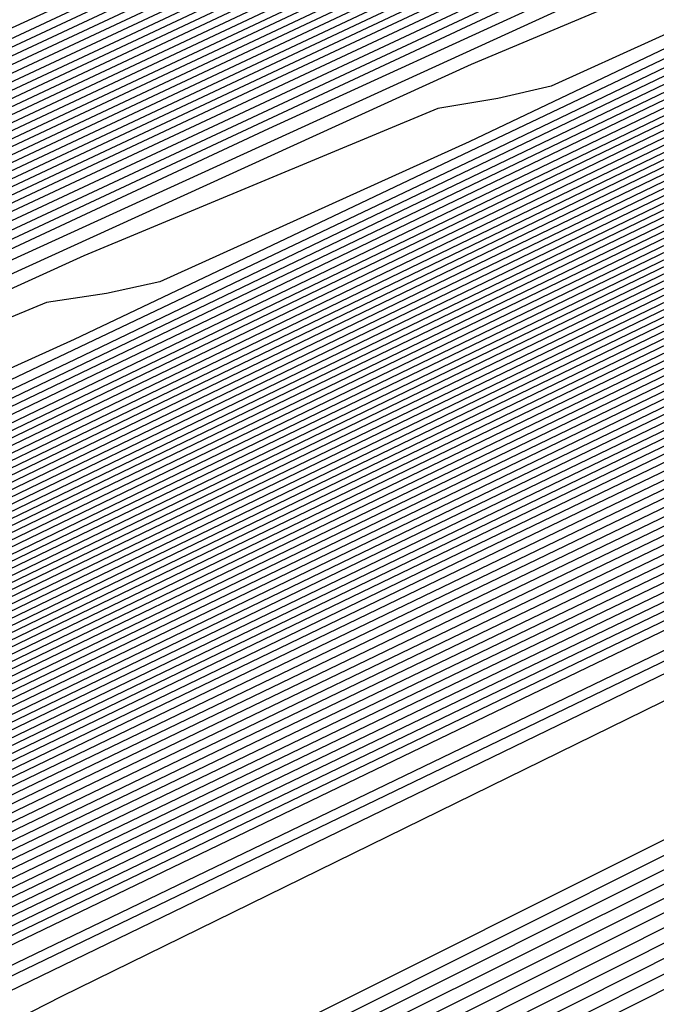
# Model space of a CAD drawing. Extents: x 3249832 to 3255657, y 13789405 to 13793316.
# Tile 126 of 256: x 3255341.51 to 3255343, y 13790166.58 to 13790168.89. Entities that reach past the tile are written whole.
import ezdxf

# ---------------------------------------------------------------- set-up
doc = ezdxf.new("R2010")
doc.units = 0
doc.header["$LTSCALE"] = 100
doc.header["$MEASUREMENT"] = 0
for name, color, linetype in [('GRATIO_CON', 10, 'CONTINUOUS'), ('GRATIO_ICON', 7, 'CONTINUOUS'), ('TARGETS_EAST', 7, 'CONTINUOUS')]:
    doc.layers.add(name, color=color, linetype=linetype)

# ---------------------------------------------------------------- blocks, each defined once
blk = doc.blocks.new('Gratio_032316_contours')
at = {"layer": 'GRATIO_CON', "color": 5, "linetype": 'Continuous', "flags": 128}
for points in [[(3255363.3626, 13790177.2744), (3255362.8508, 13790177.0238), (3255359.2644, 13790175.2916), (3255349.5288, 13790170.5964), (3255332.0737, 13790162.1815), (3255311.3462, 13790152.1899), (3255293.2974, 13790143.4894)], [(3255363.3534, 13790177.2943), (3255362.865, 13790177.0543), (3255359.4421, 13790175.4004), (3255350.1499, 13790170.9185), (3255333.493, 13790162.8881), (3255313.7321, 13790153.3624), (3255296.5669, 13790145.0881)], [(3255363.3442, 13790177.3141), (3255362.8793, 13790177.0848), (3255359.6198, 13790175.5091), (3255350.771, 13790171.2405), (3255334.8977, 13790163.5876), (3255316.0013, 13790154.4785), (3255299.4426, 13790146.4963)], [(3255363.3351, 13790177.334), (3255362.8936, 13790177.1153), (3255359.7975, 13790175.6178), (3255351.3922, 13790171.5625), (3255336.3024, 13790164.2871), (3255318.2705, 13790155.5945), (3255302.3184, 13790147.9045)], [(3255363.3168, 13790177.3737), (3255362.9221, 13790177.1764), (3255360.1529, 13790175.8353), (3255352.6344, 13790172.2066), (3255339.1118, 13790165.686), (3255322.809, 13790157.8266), (3255308.0699, 13790150.7209), (3255298.2, 13790145.9612)], [(3255363.3076, 13790177.3935), (3255362.9364, 13790177.2069), (3255360.3306, 13790175.944), (3255353.2555, 13790172.5287), (3255340.5164, 13790166.3855), (3255325.0782, 13790158.9427), (3255310.9456, 13790152.1291), (3255301.1769, 13790147.4178)], [(3255363.2985, 13790177.4128), (3255362.9507, 13790177.237), (3255360.5083, 13790176.0525), (3255353.8766, 13790172.8506), (3255341.9211, 13790167.085), (3255327.3475, 13790160.0587), (3255313.8214, 13790153.5373), (3255304.1539, 13790148.8744)], [(3255363.2899, 13790177.4293), (3255362.9654, 13790177.2653), (3255360.6862, 13790176.16), (3255354.4979, 13790173.1721), (3255343.3258, 13790167.7843), (3255329.6167, 13790161.1747), (3255316.6971, 13790154.9455), (3255307.1308, 13790150.331), (3255300.4292, 13790147.096)], [(3255363.2728, 13790177.4624), (3255362.9947, 13790177.3218), (3255361.0421, 13790176.3749), (3255355.7403, 13790173.8151), (3255346.1353, 13790169.1829), (3255334.1552, 13790163.4068), (3255322.4486, 13790157.7619), (3255313.0847, 13790153.2443), (3255305.8138, 13790149.7339), (3255299.8068, 13790146.8314)], [(3255363.2642, 13790177.4789), (3255363.0094, 13790177.3501), (3255361.22, 13790176.4823), (3255356.3615, 13790174.1365), (3255347.54, 13790169.8823), (3255336.4244, 13790164.5228), (3255325.3244, 13790159.17), (3255316.0789, 13790154.7093), (3255308.6447, 13790151.1198), (3255302.5075, 13790148.1544)], [(3255363.2556, 13790177.4954), (3255363.024, 13790177.3784), (3255361.3979, 13790176.5898), (3255356.9827, 13790174.458), (3255348.9447, 13790170.5816), (3255338.6936, 13790165.6388), (3255328.2001, 13790160.5782), (3255319.0572, 13790156.1665), (3255311.3477, 13790152.4439), (3255304.7769, 13790149.269)], [(3255363.247, 13790177.5119), (3255363.0387, 13790177.4067), (3255361.5758, 13790176.6972), (3255357.6039, 13790174.7795), (3255350.3494, 13790171.2809), (3255340.9629, 13790166.7549), (3255331.0759, 13790161.9864), (3255322.0355, 13790157.6238), (3255314.0508, 13790153.7681), (3255307.0464, 13790150.3836), (3255300.985, 13790147.4531)], [(3255363.2298, 13790177.545), (3255363.068, 13790177.4632), (3255361.9317, 13790176.9121), (3255358.8464, 13790175.4225), (3255353.1588, 13790172.6795), (3255345.5013, 13790168.9869), (3255336.8274, 13790164.8028), (3255327.9921, 13790160.5384), (3255319.457, 13790156.4164), (3255311.5852, 13790152.6127), (3255304.7086, 13790149.288)], [(3255363.2212, 13790177.5615), (3255363.0827, 13790177.4915), (3255362.1096, 13790177.0196), (3255359.4676, 13790175.744), (3255354.5636, 13790173.3789), (3255347.7706, 13790170.103), (3255339.7031, 13790166.211), (3255330.9703, 13790161.9956), (3255322.16, 13790157.7405), (3255313.8547, 13790153.7272), (3255306.5704, 13790150.2055), (3255300.5587, 13790147.2978)], [(3255363.2126, 13790177.578), (3255363.0973, 13790177.5198), (3255362.2875, 13790177.127), (3255360.0888, 13790176.0654), (3255355.9683, 13790174.0782), (3255350.0398, 13790171.219), (3255342.5789, 13790167.6192), (3255333.9486, 13790163.4529), (3255324.8631, 13790159.0647), (3255316.1241, 13790154.8418), (3255308.4322, 13790151.123), (3255302.0841, 13790148.0526)], [(3255363.204, 13790177.5946), (3255363.112, 13790177.548), (3255362.4654, 13790177.2345), (3255360.71, 13790176.3869), (3255357.373, 13790174.7775), (3255352.309, 13790172.335), (3255345.4546, 13790169.0274), (3255336.9269, 13790164.9102), (3255327.5662, 13790160.3888), (3255318.3935, 13790155.9564), (3255310.294, 13790152.0405), (3255303.6095, 13790148.8074)], [(3255363.1868, 13790177.6276), (3255363.1413, 13790177.6046), (3255362.8213, 13790177.4494), (3255361.9524, 13790177.0299), (3255360.1824, 13790176.1761), (3255356.8475, 13790174.5671), (3255351.2061, 13790171.8438), (3255342.8835, 13790167.8247), (3255332.9724, 13790163.0371), (3255322.9324, 13790158.1855), (3255314.0176, 13790153.8755), (3255306.6603, 13790150.3169), (3255301.0871, 13790147.6207)], [(3255363.1782, 13790177.6441), (3255363.1559, 13790177.6329), (3255362.9992, 13790177.5568), (3255362.5736, 13790177.3514), (3255361.5871, 13790176.8755), (3255359.1167, 13790175.6831), (3255354.0819, 13790173.252), (3255345.8618, 13790169.282), (3255335.6754, 13790164.3612), (3255325.2018, 13790159.3001), (3255315.8794, 13790154.793), (3255308.1857, 13790151.0717), (3255302.3577, 13790148.2522)], [(3255363.1697, 13790177.6606), (3255350.6237, 13790171.6008), (3255338.5563, 13790165.7713), (3255327.446, 13790160.4025), (3255317.7338, 13790155.7069), (3255309.7102, 13790151.826), (3255303.6283, 13790148.8837)], [(3255363.1622, 13790177.6756), (3255351.3249, 13790171.958), (3255339.8464, 13790166.4129), (3255329.0857, 13790161.2128), (3255319.4089, 13790156.5342), (3255311.2122, 13790152.5695), (3255304.8988, 13790149.5152)], [(3255363.1472, 13790177.7055), (3255352.7271, 13790172.6724), (3255342.4265, 13790167.6962), (3255332.3649, 13790162.8336), (3255322.7593, 13790158.1889), (3255314.2163, 13790154.0566), (3255307.4399, 13790150.7782), (3255302.9144, 13790148.5902)], [(3255363.1398, 13790177.7205), (3255353.4282, 13790173.0296), (3255343.7165, 13790168.3378), (3255334.0045, 13790163.6439), (3255324.4345, 13790159.0163), (3255315.7184, 13790154.8001), (3255308.7105, 13790151.4097), (3255304.0166, 13790149.1402)], [(3255363.1323, 13790177.7354), (3255354.1293, 13790173.3869), (3255345.0066, 13790168.9794), (3255335.6442, 13790164.4543), (3255326.1097, 13790159.8437), (3255317.2205, 13790155.5436), (3255309.9811, 13790152.0412), (3255305.1188, 13790149.6902)], [(3255363.1248, 13790177.7504), (3255354.8304, 13790173.7441), (3255346.2966, 13790169.6211), (3255337.2838, 13790165.2647), (3255327.7849, 13790160.671), (3255318.7225, 13790156.2871), (3255311.2516, 13790152.6727), (3255306.221, 13790150.2403), (3255303.2552, 13790148.8134)], [(3255363.1098, 13790177.7803), (3255356.2327, 13790174.4585), (3255348.8767, 13790170.9043), (3255340.5631, 13790166.8854), (3255331.1353, 13790162.3257), (3255321.7267, 13790157.7741), (3255313.7927, 13790153.9356), (3255308.4254, 13790151.3403), (3255305.2619, 13790149.8176)], [(3255363.1023, 13790177.7953), (3255356.9338, 13790174.8157), (3255350.1668, 13790171.546), (3255342.2027, 13790167.6958), (3255332.8105, 13790163.1531), (3255323.2287, 13790158.5176), (3255315.0633, 13790154.5671), (3255309.5276, 13790151.8904), (3255306.2652, 13790150.3197), (3255304.5271, 13790149.4986)], [(3255363.0949, 13790177.8103), (3255357.6349, 13790175.1729), (3255351.4568, 13790172.1876), (3255343.8423, 13790168.5062), (3255334.4857, 13790163.9805), (3255324.7308, 13790159.2611), (3255316.3339, 13790155.1986), (3255310.6298, 13790152.4404), (3255307.2685, 13790150.8219), (3255305.4785, 13790149.9753)], [(3255363.0874, 13790177.8253), (3255358.336, 13790175.5302), (3255352.7468, 13790172.8292), (3255345.4819, 13790169.3166), (3255336.1609, 13790164.8078), (3255326.2329, 13790160.0046), (3255317.6044, 13790155.8301), (3255311.732, 13790152.9904), (3255308.2718, 13790151.324), (3255306.43, 13790150.4521), (3255305.4986, 13790150.0381)], [(3255363.0724, 13790177.8552), (3255359.7383, 13790176.2446), (3255355.3269, 13790174.1125), (3255348.7612, 13790170.9373), (3255339.5113, 13790166.4625), (3255329.237, 13790161.4917), (3255320.1455, 13790157.0931), (3255313.9364, 13790154.0905), (3255310.2785, 13790152.3282), (3255308.3329, 13790151.4056), (3255307.3516, 13790150.9663), (3255306.9504, 13790150.8311), (3255306.8357, 13790150.8648), (3255306.709, 13790150.9242), (3255306.2521, 13790150.8346), (3255305.1418, 13790150.4136)], [(3255363.0649, 13790177.8702), (3255360.4394, 13790176.6018), (3255356.617, 13790174.7541), (3255350.4008, 13790171.7477), (3255341.1865, 13790167.2899), (3255330.7391, 13790162.2352), (3255321.4161, 13790157.7246), (3255315.0386, 13790154.6406), (3255311.2818, 13790152.8303), (3255309.2843, 13790151.8823), (3255308.2782, 13790151.4305), (3255307.8684, 13790151.2902), (3255307.7534, 13790151.3222), (3255307.6263, 13790151.3795), (3255307.1599, 13790151.2834), (3255306.0215, 13790150.8474), (3255304.0328, 13790149.9659)], [(3255363.0574, 13790177.8851), (3255361.1405, 13790176.959), (3255357.907, 13790175.3957), (3255352.0405, 13790172.558), (3255342.8617, 13790168.1173), (3255332.2411, 13790162.9787), (3255322.6867, 13790158.3561), (3255316.1408, 13790155.1906), (3255312.2851, 13790153.3324), (3255310.2358, 13790152.359), (3255309.2047, 13790151.8946), (3255308.7864, 13790151.7492), (3255308.6711, 13790151.7796), (3255308.5437, 13790151.8348), (3255308.0677, 13790151.7321), (3255306.9011, 13790151.2812), (3255304.8608, 13790150.3744)], [(3255363.05, 13790177.9001), (3255361.8416, 13790177.3162), (3255359.1971, 13790176.0374), (3255353.6801, 13790173.3684), (3255344.5369, 13790168.9446), (3255333.7432, 13790163.7222), (3255323.9572, 13790158.9876), (3255317.243, 13790155.7406), (3255313.2884, 13790153.8345), (3255311.1872, 13790152.8358), (3255310.1312, 13790152.3587), (3255309.7044, 13790152.2082), (3255309.5888, 13790152.237), (3255309.461, 13790152.2901), (3255308.9754, 13790152.1808), (3255307.7808, 13790151.715), (3255305.6888, 13790150.7829), (3255303.1621, 13790149.6128)], [(3255363.0357, 13790177.9293), (3255349.1365, 13790171.2039), (3255336.4664, 13790165.0734), (3255326.2544, 13790160.1326), (3255319.3751, 13790156.8057), (3255315.2861, 13790154.8344), (3255313.0901, 13790153.7893), (3255311.9842, 13790153.2869), (3255311.5403, 13790153.1263), (3255311.4242, 13790153.1519), (3255311.2957, 13790153.2007), (3255310.791, 13790153.0783), (3255309.5402, 13790152.5826), (3255307.3448, 13790151.5999), (3255304.6912, 13790150.3694)], [(3255363.0293, 13790177.9433), (3255349.5014, 13790171.3974), (3255337.1523, 13790165.4221), (3255327.1608, 13790160.5879), (3255320.3695, 13790157.3036), (3255316.2759, 13790155.33), (3255314.0416, 13790154.266), (3255312.9108, 13790153.751), (3255312.4583, 13790153.5853), (3255312.3419, 13790153.6093), (3255312.2131, 13790153.656), (3255311.6988, 13790153.527), (3255310.4199, 13790153.0164), (3255308.1727, 13790152.0084), (3255305.4558, 13790150.7477)], [(3255363.0228, 13790177.9572), (3255349.8663, 13790171.5909), (3255337.8383, 13790165.7708), (3255328.0673, 13790161.0433), (3255321.3638, 13790157.8014), (3255317.2657, 13790155.8255), (3255314.9931, 13790154.7428), (3255313.8373, 13790154.2151), (3255313.3763, 13790154.0443), (3255313.2596, 13790154.0668), (3255313.1304, 13790154.1113), (3255312.6066, 13790153.9757), (3255311.2996, 13790153.4502), (3255309.0007, 13790152.4169), (3255306.2204, 13790151.126), (3255303.6487, 13790149.9195)], [(3255363.0164, 13790177.9712), (3255362.7761, 13790177.8544), (3255361.0953, 13790177.0408), (3255356.5335, 13790174.8332), (3255348.3101, 13790170.854), (3255338.2839, 13790166.0028), (3255328.9737, 13790161.4984), (3255322.3581, 13790158.2992), (3255318.2556, 13790156.3211), (3255315.9445, 13790155.2195), (3255314.7638, 13790154.6793), (3255314.2943, 13790154.5033), (3255314.1773, 13790154.5242), (3255314.0478, 13790154.5666), (3255313.5144, 13790154.4244), (3255312.1793, 13790153.884), (3255309.8287, 13790152.8254), (3255306.9849, 13790151.5042), (3255304.3543, 13790150.27)], [(3255363.0035, 13790177.999), (3255362.7772, 13790177.8888), (3255361.1947, 13790177.1225), (3255356.9001, 13790175.044), (3255349.1521, 13790171.2948), (3255339.6697, 13790166.7067), (3255330.7865, 13790162.409), (3255324.3467, 13790159.2949), (3255320.2352, 13790157.3123), (3255317.8474, 13790156.173), (3255316.6168, 13790155.6075), (3255316.1303, 13790155.4214), (3255316.0128, 13790155.439), (3255315.8825, 13790155.4772), (3255315.33, 13790155.3219), (3255313.9387, 13790154.7516), (3255311.4847, 13790153.6424), (3255308.5141, 13790152.2608), (3255305.7656, 13790150.9711), (3255303.816, 13790150.0634)], [(3255362.9971, 13790178.013), (3255362.7777, 13790177.906), (3255361.2444, 13790177.1634), (3255357.0834, 13790175.1495), (3255349.5732, 13790171.5153), (3255340.3626, 13790167.0587), (3255331.693, 13790162.8643), (3255325.341, 13790159.7927), (3255321.2251, 13790157.8079), (3255318.7989, 13790156.6497), (3255317.5434, 13790156.0716), (3255317.0482, 13790155.8804), (3255316.9305, 13790155.8965), (3255316.7999, 13790155.9325), (3255316.2378, 13790155.7706), (3255314.8184, 13790155.1854), (3255312.3127, 13790154.0509), (3255309.2787, 13790152.6391), (3255306.4712, 13790151.3216), (3255304.4798, 13790150.3944)], [(3255362.9906, 13790178.0269), (3255362.7782, 13790177.9232), (3255361.2941, 13790177.2043), (3255357.2667, 13790175.2549), (3255349.9942, 13790171.7357), (3255341.0555, 13790167.4106), (3255332.5994, 13790163.3196), (3255326.3353, 13790160.2905), (3255322.2149, 13790158.3035), (3255319.7503, 13790157.1265), (3255318.4699, 13790156.5357), (3255317.9662, 13790156.3394), (3255317.8482, 13790156.3539), (3255317.7172, 13790156.3878), (3255317.1455, 13790156.2193), (3255315.698, 13790155.6192), (3255313.1406, 13790154.4594), (3255310.0433, 13790153.0174), (3255307.1769, 13790151.6721), (3255305.1437, 13790150.7253)], [(3255362.9842, 13790178.0409), (3255362.7788, 13790177.9404), (3255361.3439, 13790177.2452), (3255357.45, 13790175.3604), (3255350.4152, 13790171.9561), (3255341.7484, 13790167.7626), (3255333.5058, 13790163.7749), (3255327.3296, 13790160.7884), (3255323.2047, 13790158.799), (3255320.7018, 13790157.6032), (3255319.3964, 13790156.9998), (3255318.8842, 13790156.7984), (3255318.7659, 13790156.8113), (3255318.6346, 13790156.8431), (3255318.0533, 13790156.668), (3255316.5777, 13790156.053), (3255313.9686, 13790154.8679), (3255310.8078, 13790153.3957), (3255307.8825, 13790152.0227), (3255305.8076, 13790151.0562), (3255304.5095, 13790150.4882)], [(3255362.9713, 13790178.0688), (3255362.7799, 13790177.9748), (3255361.4433, 13790177.327), (3255357.8165, 13790175.5712), (3255351.2573, 13790172.397), (3255343.1342, 13790168.4665), (3255335.3187, 13790164.6855), (3255329.3183, 13790161.784), (3255325.1844, 13790159.7902), (3255322.6047, 13790158.5567), (3255321.2494, 13790157.9281), (3255320.7202, 13790157.7165), (3255320.6013, 13790157.7262), (3255320.4693, 13790157.7537), (3255319.8689, 13790157.5655), (3255318.3371, 13790156.9206), (3255315.6246, 13790155.6848), (3255312.337, 13790154.1523), (3255309.2938, 13790152.7237), (3255307.1354, 13790151.718), (3255305.7861, 13790151.1255), (3255304.9914, 13790150.8543)], [(3255362.9649, 13790178.0827), (3255362.7804, 13790177.992), (3255361.493, 13790177.3678), (3255357.9998, 13790175.6767), (3255351.6783, 13790172.6174), (3255343.8271, 13790168.8185), (3255336.2251, 13790165.1408), (3255330.3126, 13790162.2819), (3255326.1742, 13790160.2858), (3255323.5561, 13790159.0334), (3255322.1759, 13790158.3922), (3255321.6382, 13790158.1755), (3255321.519, 13790158.1836), (3255321.3866, 13790158.209), (3255320.7767, 13790158.0142), (3255319.2168, 13790157.3544), (3255316.4526, 13790156.0933), (3255313.1016, 13790154.5306), (3255309.9994, 13790153.0743), (3255307.7993, 13790152.049), (3255306.4244, 13790151.4442), (3255305.616, 13790151.1656), (3255305.1412, 13790151.12)], [(3255362.9585, 13790178.0966), (3255362.7809, 13790178.0092), (3255361.5427, 13790177.4087), (3255358.1831, 13790175.7821), (3255352.0993, 13790172.8378), (3255344.52, 13790169.1705), (3255337.1315, 13790165.5961), (3255331.3069, 13790162.7797), (3255327.1641, 13790160.7814), (3255324.5076, 13790159.5102), (3255323.1025, 13790158.8563), (3255322.5562, 13790158.6345), (3255322.4367, 13790158.641), (3255322.304, 13790158.6643), (3255321.6845, 13790158.4629), (3255320.0965, 13790157.7881), (3255317.2806, 13790156.5018), (3255313.8662, 13790154.9088), (3255310.7051, 13790153.4248), (3255308.4631, 13790152.3799), (3255307.0628, 13790151.7628), (3255306.2405, 13790151.4768), (3255305.7596, 13790151.4265), (3255305.491, 13790151.5219)], [(3255362.952, 13790178.1106), (3255362.7815, 13790178.0264), (3255361.5924, 13790177.4496), (3255358.3664, 13790175.8876), (3255352.5204, 13790173.0583), (3255345.2129, 13790169.5225), (3255338.038, 13790166.0514), (3255332.3012, 13790163.2775), (3255328.1539, 13790161.277), (3255325.4591, 13790159.9869)], [(3255362.9392, 13790178.1385), (3255362.7826, 13790178.0608), (3255361.6919, 13790177.5314), (3255358.733, 13790176.0984), (3255353.3624, 13790173.4991), (3255346.5987, 13790170.2264), (3255339.8508, 13790166.962), (3255334.2898, 13790164.2732), (3255330.1336, 13790162.2681), (3255327.362, 13790160.9404)], [(3255362.9327, 13790178.1524), (3255362.7831, 13790178.078), (3255361.7416, 13790177.5723), (3255358.9163, 13790176.2039), (3255353.7834, 13790173.7196), (3255347.2916, 13790170.5784), (3255340.7573, 13790167.4173), (3255335.2841, 13790164.771), (3255331.1234, 13790162.7637), (3255328.3134, 13790161.4172), (3255326.8085, 13790160.7127)], [(3255362.9263, 13790178.1663), (3255362.7836, 13790178.0952), (3255361.7913, 13790177.6131), (3255359.0996, 13790176.3093), (3255354.2045, 13790173.94), (3255347.9845, 13790170.9303), (3255341.6637, 13790167.8726), (3255336.2784, 13790165.2689), (3255332.1133, 13790163.2593), (3255329.2649, 13790161.8939), (3255327.7351, 13790161.1769)], [(3255362.9199, 13790178.1803), (3255362.7842, 13790178.1124), (3255361.841, 13790177.654), (3255359.2829, 13790176.4147), (3255354.6255, 13790174.1604), (3255348.6774, 13790171.2823), (3255342.5701, 13790168.3279), (3255337.2727, 13790165.7667), (3255333.1031, 13790163.7549), (3255330.2163, 13790162.3706), (3255328.6616, 13790161.641), (3255328.0641, 13790161.3887)], [(3255362.9063, 13790178.2064), (3255362.7848, 13790178.1456), (3255361.9402, 13790177.7351), (3255359.6494, 13790176.6253), (3255355.4675, 13790174.6012), (3255350.0632, 13790171.9862), (3255344.383, 13790169.2385), (3255339.2614, 13790166.7624), (3255335.0828, 13790164.7461), (3255332.1192, 13790163.3241), (3255330.5146, 13790162.5692), (3255329.9, 13790162.3067), (3255329.7784, 13790162.3004), (3255329.6428, 13790162.3067), (3255328.9468, 13790162.0527), (3255327.134, 13790161.2585)], [(3255362.8995, 13790178.2194), (3255362.7851, 13790178.1622), (3255361.9898, 13790177.7756), (3255359.8326, 13790176.7306), (3255355.8885, 13790174.8216), (3255350.7561, 13790172.3382), (3255345.2894, 13790169.6938), (3255340.2557, 13790167.2602), (3255336.0726, 13790165.2417), (3255333.0707, 13790163.8009), (3255331.4411, 13790163.0333), (3255330.818, 13790162.7658), (3255330.6961, 13790162.7578), (3255330.5602, 13790162.762), (3255329.8546, 13790162.5014), (3255328.0137, 13790161.6923)], [(3255362.8927, 13790178.2325), (3255362.7854, 13790178.1788), (3255362.0393, 13790177.8162), (3255360.0158, 13790176.8359), (3255356.3096, 13790175.042), (3255351.449, 13790172.6901), (3255346.1959, 13790170.1491), (3255341.25, 13790167.758), (3255337.0624, 13790165.7372), (3255334.0221, 13790164.2776), (3255332.3677, 13790163.4974), (3255331.736, 13790163.2248), (3255331.6138, 13790163.2153), (3255331.4775, 13790163.2173), (3255330.7624, 13790162.9501), (3255328.8934, 13790162.1261), (3255325.5604, 13790160.5868)], [(3255362.8859, 13790178.2455), (3255362.7857, 13790178.1953), (3255362.0889, 13790177.8567), (3255360.1991, 13790176.9412), (3255356.7306, 13790175.2624), (3255352.1418, 13790173.0421), (3255347.1023, 13790170.6044), (3255342.2443, 13790168.2559), (3255338.0523, 13790166.2328), (3255334.9736, 13790164.7544), (3255333.2942, 13790163.9615), (3255332.654, 13790163.6838), (3255332.5316, 13790163.6727), (3255332.3949, 13790163.6726), (3255331.6701, 13790163.3989), (3255329.7731, 13790162.5599), (3255326.3884, 13790160.9952)], [(3255362.8724, 13790178.2716), (3255362.7863, 13790178.2285), (3255362.1881, 13790177.9378), (3255360.5655, 13790177.1518), (3255357.5726, 13790175.7031), (3255353.5276, 13790173.746), (3255348.9152, 13790171.5151), (3255344.2329, 13790169.2515), (3255340.0319, 13790167.224), (3255336.8765, 13790165.7078), (3255335.1472, 13790164.8898), (3255334.49, 13790164.6018), (3255334.367, 13790164.5876), (3255334.2296, 13790164.5832), (3255333.4857, 13790164.2963), (3255331.5325, 13790163.4275), (3255328.0443, 13790161.8122)], [(3255362.8656, 13790178.2846), (3255362.7866, 13790178.2451), (3255362.2377, 13790177.9784), (3255360.7488, 13790177.2571), (3255357.9936, 13790175.9235), (3255354.2205, 13790174.098), (3255349.8216, 13790171.9704), (3255345.2272, 13790169.7494), (3255341.0218, 13790167.7196), (3255337.828, 13790166.1846), (3255336.0737, 13790165.3539), (3255335.408, 13790165.0609), (3255335.2847, 13790165.045), (3255335.1469, 13790165.0385), (3255334.3935, 13790164.745), (3255332.4122, 13790163.8613), (3255328.8723, 13790162.2207), (3255324.5703, 13790160.2049)], [(3255362.8588, 13790178.2977), (3255362.7869, 13790178.2617), (3255362.2872, 13790178.0189), (3255360.932, 13790177.3624), (3255358.4146, 13790176.1439), (3255354.9134, 13790174.45), (3255350.728, 13790172.4257), (3255346.2216, 13790170.2472), (3255342.0116, 13790168.2152), (3255338.7794, 13790166.6613), (3255337.0003, 13790165.818), (3255336.3259, 13790165.5199), (3255336.2024, 13790165.5024), (3255336.0643, 13790165.4938), (3255335.3013, 13790165.1937), (3255333.2918, 13790164.2951), (3255329.7003, 13790162.6292), (3255325.3348, 13790160.5832)], [(3255362.852, 13790178.3107), (3255362.7872, 13790178.2783), (3255362.3368, 13790178.0594), (3255361.1152, 13790177.4676), (3255358.8356, 13790176.3643), (3255355.6063, 13790174.8019), (3255351.6345, 13790172.881), (3255347.2159, 13790170.745), (3255343.0015, 13790168.7108), (3255339.7309, 13790167.1381), (3255337.9268, 13790166.2821), (3255337.2439, 13790165.9789), (3255337.1201, 13790165.9598), (3255336.9816, 13790165.9491), (3255336.2091, 13790165.6425), (3255334.1715, 13790164.7289), (3255330.5283, 13790163.0377), (3255326.0994, 13790160.9615)], [(3255362.8384, 13790178.3368), (3255362.7878, 13790178.3115), (3255362.436, 13790178.1405), (3255361.4817, 13790177.6782), (3255359.6777, 13790176.8051), (3255356.9921, 13790175.5058), (3255353.4473, 13790173.7916), (3255349.2045, 13790171.7407), (3255344.9811, 13790169.7019), (3255341.6338, 13790168.0916), (3255339.7798, 13790167.2103), (3255339.0799, 13790166.897), (3255338.9555, 13790166.8747), (3255338.8164, 13790166.8597), (3255338.0247, 13790166.5399), (3255335.9309, 13790165.5964), (3255332.1843, 13790163.8547), (3255327.6286, 13790161.718)], [(3255362.8317, 13790178.3499), (3255362.7881, 13790178.3281), (3255362.4856, 13790178.1811), (3255361.6649, 13790177.7835), (3255360.0987, 13790177.0254), (3255357.685, 13790175.8578), (3255354.3537, 13790174.2469), (3255350.1988, 13790172.2385), (3255345.971, 13790170.1975), (3255342.5852, 13790168.5683), (3255340.7063, 13790167.6744), (3255339.9979, 13790167.356), (3255339.8732, 13790167.3321), (3255339.7337, 13790167.315), (3255338.9325, 13790166.9886), (3255336.8106, 13790166.0302), (3255333.0122, 13790164.2632), (3255328.3932, 13790162.0963), (3255324.1122, 13790160.0848)], [(3255362.8249, 13790178.3629), (3255362.7884, 13790178.3447), (3255362.5352, 13790178.2216), (3255361.8482, 13790177.8888), (3255360.5197, 13790177.2458), (3255358.3779, 13790176.2098), (3255355.2602, 13790174.7022), (3255351.1931, 13790172.7363), (3255346.9608, 13790170.6931), (3255343.5367, 13790169.045), (3255341.6329, 13790168.1386), (3255340.9159, 13790167.815), (3255340.791, 13790167.7895), (3255340.6511, 13790167.7703), (3255339.8402, 13790167.4374), (3255337.6903, 13790166.464), (3255333.8402, 13790164.6717), (3255329.1577, 13790162.4746), (3255324.8178, 13790160.4353)], [(3255362.8181, 13790178.376), (3255362.7887, 13790178.3613), (3255362.5847, 13790178.2622), (3255362.0314, 13790177.9941), (3255360.9407, 13790177.4662), (3255359.0708, 13790176.5617), (3255356.1666, 13790175.1575), (3255352.1874, 13790173.2342), (3255347.9506, 13790171.1887), (3255344.4881, 13790169.5218), (3255342.5594, 13790168.6027), (3255341.8339, 13790168.274), (3255341.7087, 13790168.247), (3255341.5684, 13790168.2256), (3255340.748, 13790167.8861), (3255338.57, 13790166.8978), (3255334.6682, 13790165.0802), (3255329.9223, 13790162.8529), (3255325.5234, 13790160.7859)], [(3255362.8045, 13790178.4021), (3255361.9033, 13790177.9658), (3255360.4718, 13790177.2733), (3255357.9795, 13790176.0682), (3255354.1761, 13790174.2299), (3255349.9303, 13790172.1799), (3255346.391, 13790170.4753), (3255344.4124, 13790169.5309), (3255343.6698, 13790169.1921), (3255343.5441, 13790169.1618), (3255343.4031, 13790169.1362), (3255342.5636, 13790168.7835), (3255340.3294, 13790167.7654), (3255336.3242, 13790165.8972), (3255331.4515, 13790163.6095), (3255326.9347, 13790161.4869)], [(3255362.7977, 13790178.4151), (3255356.8185, 13790175.525), (3255351.514, 13790172.9629), (3255347.559, 13790171.0568), (3255345.4031, 13790170.0261), (3255344.5958, 13790169.655), (3255344.4618, 13790169.6192), (3255344.3205, 13790169.5915), (3255343.4714, 13790169.2322), (3255341.2091, 13790168.1992), (3255337.1521, 13790166.3057), (3255332.2161, 13790163.9878), (3255327.6403, 13790161.8375)], [(3255362.7909, 13790178.4282), (3255357.1132, 13790175.6841), (3255352.0762, 13790173.2514), (3255348.3205, 13790171.4416), (3255346.2733, 13790170.4629), (3255345.5068, 13790170.1106), (3255345.3795, 13790170.0767), (3255345.2378, 13790170.0468), (3255344.3792, 13790169.681), (3255342.0887, 13790168.633), (3255337.9801, 13790166.7141), (3255332.9806, 13790164.3661), (3255328.346, 13790162.188), (3255325.0602, 13790160.6529)], [(3255362.784, 13790178.442), (3255357.4078, 13790175.8436), (3255352.6383, 13790173.5402), (3255349.0821, 13790171.8266), (3255347.1436, 13790170.8999), (3255346.4177, 13790170.5662), (3255346.2972, 13790170.5341), (3255346.1552, 13790170.5021), (3255345.287, 13790170.1297), (3255342.9684, 13790169.0668), (3255338.8081, 13790167.1226), (3255333.7452, 13790164.7444), (3255329.0516, 13790162.5385), (3255325.7241, 13790160.9838)], [(3255362.7701, 13790178.4698), (3255357.9969, 13790176.1629), (3255353.7624, 13790174.1179), (3255350.6051, 13790172.5964), (3255348.8841, 13790171.7737), (3255348.2396, 13790171.4775), (3255348.1326, 13790171.4489), (3255347.9899, 13790171.4127), (3255347.1025, 13790171.0271), (3255344.7278, 13790169.9344), (3255340.4641, 13790167.9396), (3255335.2744, 13790165.5009), (3255330.4629, 13790163.2396), (3255327.0519, 13790161.6457)], [(3255362.7632, 13790178.4837), (3255358.2915, 13790176.3225), (3255354.3245, 13790174.4067), (3255351.3666, 13790172.9814), (3255349.7543, 13790172.2106), (3255349.1506, 13790171.9331), (3255349.0503, 13790171.9064), (3255348.9072, 13790171.868), (3255348.0103, 13790171.4759), (3255345.6075, 13790170.3682), (3255341.2921, 13790168.3481), (3255336.039, 13790165.8792), (3255331.1685, 13790163.5901), (3255327.7158, 13790161.9766)], [(3255362.7562, 13790178.4976), (3255358.5861, 13790176.4822), (3255354.8865, 13790174.6955), (3255352.1282, 13790173.3663), (3255350.6245, 13790172.6475), (3255350.0615, 13790172.3887), (3255349.9681, 13790172.3638), (3255349.8246, 13790172.3233), (3255348.9181, 13790171.9246), (3255346.4872, 13790170.802), (3255342.12, 13790168.7566), (3255336.8035, 13790166.2575), (3255331.8742, 13790163.9406), (3255328.3796, 13790162.3075), (3255326.2125, 13790161.3222)], [(3255362.7492, 13790178.5115), (3255358.8807, 13790176.6418), (3255355.4486, 13790174.9843), (3255352.8897, 13790173.7512), (3255351.4948, 13790173.0844), (3255350.9725, 13790172.8444), (3255350.8858, 13790172.8212), (3255350.742, 13790172.7786), (3255349.8259, 13790172.3733), (3255347.3669, 13790171.2358), (3255342.948, 13790169.1651), (3255337.5681, 13790166.6358), (3255332.5798, 13790164.2911), (3255329.0435, 13790162.6384), (3255326.8508, 13790161.6408)], [(3255362.7353, 13790178.5393), (3255359.4698, 13790176.9611), (3255356.5728, 13790175.562), (3255354.4127, 13790174.5211), (3255353.2353, 13790173.9582), (3255352.7944, 13790173.7556), (3255352.7212, 13790173.7361), (3255352.5767, 13790173.6892), (3255351.6415, 13790173.2707), (3255349.1263, 13790172.1034), (3255344.604, 13790169.9821), (3255339.0973, 13790167.3924), (3255333.9911, 13790164.9922), (3255330.3713, 13790163.3003), (3255328.1274, 13790162.2781), (3255326.8499, 13790161.7478)], [(3255362.7284, 13790178.5533), (3255359.7644, 13790177.1207), (3255357.1348, 13790175.8508), (3255355.1742, 13790174.9061), (3255354.1055, 13790174.3952), (3255353.7053, 13790174.2112), (3255353.6389, 13790174.1935), (3255353.494, 13790174.1445), (3255352.5493, 13790173.7195), (3255350.006, 13790172.5371), (3255345.432, 13790170.3906), (3255339.8618, 13790167.7707), (3255334.6967, 13790165.3427), (3255331.0352, 13790163.6312), (3255328.7658, 13790162.5967), (3255327.4744, 13790162.0591)], [(3255362.7214, 13790178.5672), (3255360.0589, 13790177.2804), (3255357.6969, 13790176.1396), (3255355.9358, 13790175.291), (3255354.9758, 13790174.8321), (3255354.6163, 13790174.6668), (3255354.5566, 13790174.6509), (3255354.4114, 13790174.5998), (3255353.4571, 13790174.1682), (3255350.8856, 13790172.9709), (3255346.26, 13790170.7991), (3255340.6264, 13790168.149), (3255335.4023, 13790165.6933), (3255331.6991, 13790163.9621), (3255329.4041, 13790162.9154), (3255328.099, 13790162.3703), (3255327.4036, 13790162.1559)], [(3255362.7145, 13790178.5811), (3255360.3535, 13790177.44), (3255358.259, 13790176.4285), (3255356.6973, 13790175.6759), (3255355.846, 13790175.269), (3255355.5273, 13790175.1225), (3255355.4743, 13790175.1084), (3255355.3287, 13790175.0551), (3255354.3649, 13790174.6169), (3255351.7653, 13790173.4047), (3255347.0879, 13790171.2076), (3255341.391, 13790168.5272), (3255336.108, 13790166.0438), (3255332.3629, 13790164.293), (3255330.0424, 13790163.234), (3255328.7235, 13790162.6816), (3255328.022, 13790162.4624)], [(3255362.7006, 13790178.6089), (3255360.9427, 13790177.7593), (3255359.3831, 13790177.0061), (3255358.2203, 13790176.4458), (3255357.5865, 13790176.1428), (3255357.3492, 13790176.0337), (3255357.3097, 13790176.0232), (3255357.1634, 13790175.9657), (3255356.1804, 13790175.5144), (3255353.5247, 13790174.2723), (3255348.7439, 13790172.0246), (3255342.9202, 13790169.2838), (3255337.5193, 13790166.7448), (3255333.6907, 13790164.9549), (3255331.319, 13790163.8713), (3255329.9726, 13790163.3041), (3255329.2587, 13790163.0755), (3255328.942, 13790163.0582), (3255328.8259, 13790163.1372), (3255328.7162, 13790163.2059), (3255328.4267, 13790163.1916), (3255327.7734, 13790163.0298)], [(3255362.6936, 13790178.6228), (3255361.2372, 13790177.9189), (3255359.9452, 13790177.295), (3255358.9819, 13790176.8307), (3255358.4567, 13790176.5797), (3255358.2601, 13790176.4893), (3255358.2275, 13790176.4806), (3255358.0808, 13790176.421), (3255357.0882, 13790175.9631), (3255354.4044, 13790174.7061), (3255349.5719, 13790172.433), (3255343.6847, 13790169.6621), (3255338.2249, 13790167.0954), (3255334.3546, 13790165.2858), (3255331.9574, 13790164.19), (3255330.5971, 13790163.6153), (3255329.8771, 13790163.3821), (3255329.5591, 13790163.3618), (3255329.4442, 13790163.4389), (3255329.3355, 13790163.506), (3255329.0448, 13790163.4897), (3255328.3858, 13790163.3249), (3255327.3272, 13790163.0143)], [(3255362.6866, 13790178.6367), (3255361.5318, 13790178.0786), (3255360.5073, 13790177.5838), (3255359.7434, 13790177.2157), (3255359.327, 13790177.0166), (3255359.1711, 13790176.945), (3255359.1452, 13790176.9381), (3255358.9981, 13790176.8763), (3255357.996, 13790176.4118), (3255355.2841, 13790175.1399), (3255350.3999, 13790172.8415), (3255344.4493, 13790170.0404), (3255338.9305, 13790167.4459), (3255335.0185, 13790165.6167), (3255332.5957, 13790164.5086), (3255331.2216, 13790163.9266), (3255330.4955, 13790163.6886), (3255330.1763, 13790163.6654), (3255330.0624, 13790163.7405), (3255329.9549, 13790163.8061), (3255329.663, 13790163.7879), (3255328.9982, 13790163.6201), (3255327.9288, 13790163.3055)], [(3255362.6797, 13790178.6506), (3255361.8264, 13790178.2382), (3255361.0693, 13790177.8726), (3255360.5049, 13790177.6006), (3255360.1972, 13790177.4535), (3255360.082, 13790177.4006), (3255360.0629, 13790177.3955), (3255359.9155, 13790177.3316), (3255358.9038, 13790176.8605), (3255356.1638, 13790175.5737), (3255351.2279, 13790173.25), (3255345.2139, 13790170.4187), (3255339.6362, 13790167.7964), (3255335.6823, 13790165.9477), (3255333.234, 13790164.8273), (3255331.8461, 13790164.2378), (3255331.1139, 13790163.9952), (3255330.7934, 13790163.969), (3255330.6807, 13790164.0422), (3255330.5742, 13790164.1062), (3255330.2811, 13790164.086), (3255329.6106, 13790163.9153), (3255328.5305, 13790163.5966), (3255327.6432, 13790163.4098)], [(3255346.7431, 13790171.1753), (3255341.0474, 13790168.4975), (3255337.0101, 13790166.6095), (3255334.5107, 13790165.4646), (3255333.0952, 13790164.8603)], [(3255347.5959, 13790171.5951), (3255341.7268, 13790168.8356), (3255337.6662, 13790166.9367), (3255335.148, 13790165.7827), (3255333.7197, 13790165.1715), (3255332.9691, 13790164.9148), (3255332.6448, 13790164.8798), (3255332.5355, 13790164.9472), (3255332.4323, 13790165.0064), (3255332.1355, 13790164.9804), (3255331.4477, 13790164.8008), (3255330.3353, 13790164.4701), (3255329.4204, 13790164.2767), (3255329.4891, 13790164.5799), (3255331.0326, 13790165.5965), (3255333.3631, 13790166.9713), (3255335.498, 13790168.2062), (3255336.7282, 13790168.9438), (3255337.4394, 13790169.3899), (3255338.2907, 13790169.8909), (3255339.7433, 13790170.6905), (3255341.4658, 13790171.6217), (3255342.9291, 13790172.4143), (3255343.7356, 13790172.8664)], [(3255347.8632, 13790171.739), (3255342.2776, 13790169.1132), (3255338.2842, 13790167.246), (3255335.7806, 13790166.0987), (3255334.3443, 13790165.4828), (3255333.5875, 13790165.2214), (3255333.2619, 13790165.1833), (3255333.1537, 13790165.2488), (3255333.0516, 13790165.3065), (3255332.7536, 13790165.2786), (3255332.06, 13790165.0959), (3255330.9369, 13790164.7613), (3255330.0129, 13790164.5656), (3255330.0823, 13790164.872), (3255331.6418, 13790165.8991), (3255333.9966, 13790167.2878), (3255336.1543, 13790168.5349), (3255337.3987, 13790169.2791), (3255338.1189, 13790169.7286), (3255338.9804, 13790170.2338), (3255340.4488, 13790171.0412), (3255342.1897, 13790171.9816), (3255343.6687, 13790172.7821)], [(3255348.2781, 13790171.9524), (3255342.8285, 13790169.3908), (3255338.9023, 13790167.5554), (3255336.4132, 13790166.4146), (3255334.9688, 13790165.794), (3255334.2059, 13790165.5279), (3255333.8791, 13790165.4869), (3255333.772, 13790165.5505), (3255333.671, 13790165.6065), (3255333.3718, 13790165.5767), (3255332.6724, 13790165.3911), (3255331.5385, 13790165.0524), (3255330.6053, 13790164.8545), (3255330.6755, 13790165.164), (3255332.251, 13790166.2016), (3255334.6301, 13790167.6043), (3255336.8107, 13790168.8636), (3255338.0691, 13790169.6144), (3255338.7984, 13790170.0674), (3255339.6701, 13790170.5767), (3255341.1544, 13790171.3919), (3255342.9136, 13790172.3416), (3255344.4084, 13790173.1499)], [(3255343.9303, 13790169.9459), (3255340.1383, 13790168.174), (3255337.6784, 13790167.0465), (3255336.2178, 13790166.4165), (3255335.4427, 13790166.1411), (3255335.1133, 13790166.0941), (3255335.0085, 13790166.1538), (3255334.9097, 13790166.2067), (3255334.608, 13790166.173), (3255333.8972, 13790165.9814), (3255332.7417, 13790165.6347), (3255331.7901, 13790165.4324), (3255331.8618, 13790165.7481), (3255333.4693, 13790166.8066), (3255335.8972, 13790168.2374), (3255338.1234, 13790169.521), (3255339.4101, 13790170.285), (3255340.1573, 13790170.7448), (3255341.0495, 13790171.2626), (3255342.5656, 13790172.0932), (3255344.3615, 13790173.0615)], [(3255344.4811, 13790170.2235), (3255340.7563, 13790168.4833), (3255338.311, 13790167.3625), (3255336.8424, 13790166.7277), (3255336.0611, 13790166.4476), (3255335.7305, 13790166.3977), (3255335.6268, 13790166.4555), (3255335.529, 13790166.5068), (3255335.2261, 13790166.4712), (3255334.5095, 13790166.2766), (3255333.3433, 13790165.9259), (3255332.3826, 13790165.7214), (3255332.455, 13790166.0402), (3255334.0784, 13790167.1091), (3255336.5307, 13790168.5539), (3255338.7797, 13790169.8497), (3255340.0805, 13790170.6204), (3255340.8367, 13790171.0836), (3255341.7392, 13790171.6056), (3255343.2711, 13790172.4438)], [(3255345.032, 13790170.5011), (3255341.3744, 13790168.7926), (3255338.9436, 13790167.6784), (3255337.4669, 13790167.039), (3255336.6795, 13790166.7542), (3255336.3476, 13790166.7013), (3255336.2451, 13790166.7571), (3255336.1484, 13790166.8068), (3255335.8443, 13790166.7693), (3255335.1219, 13790166.5718), (3255333.9449, 13790166.2171), (3255332.975, 13790166.0103), (3255333.0482, 13790166.3322), (3255334.6876, 13790167.4116), (3255337.1642, 13790168.8704), (3255339.4361, 13790170.1784), (3255340.751, 13790170.9557), (3255341.5162, 13790171.4223), (3255342.4289, 13790171.9485), (3255343.9767, 13790172.7945)], [(3255345.5829, 13790170.7786), (3255341.9924, 13790169.1019), (3255339.5761, 13790167.9943), (3255338.0914, 13790167.3502), (3255337.2979, 13790167.0607), (3255336.9647, 13790167.0049), (3255336.8633, 13790167.0588), (3255336.7677, 13790167.1069), (3255336.4624, 13790167.0674), (3255335.7343, 13790166.8669), (3255334.5465, 13790166.5082), (3255333.5674, 13790166.2993), (3255333.6414, 13790166.6243), (3255335.2968, 13790167.7142), (3255337.7978, 13790169.1869), (3255340.0924, 13790170.5071), (3255341.4214, 13790171.291), (3255342.1957, 13790171.7611), (3255343.1186, 13790172.2914)]]:
    blk.add_lwpolyline(points, dxfattribs=at)
at = {"layer": 'GRATIO_CON', "color": 1, "linetype": 'Continuous', "flags": 128}
for points in [[(3255363.3809, 13790177.2347), (3255362.8417, 13790176.9722), (3255359.0647, 13790175.1492), (3255348.812, 13790170.2056), (3255330.451, 13790161.3481), (3255308.7688, 13790150.8518), (3255290.1579, 13790141.759), (3255279.4333, 13790136.3706), (3255275.1019, 13790134.0226), (3255274.0936, 13790133.3098), (3255273.835, 13790133.05), (3255273.7395, 13790132.9539), (3255273.7177, 13790132.9553), (3255273.6967, 13790132.9953), (3255273.6714, 13790133.0437), (3255273.6534, 13790133.0777), (3255273.6351, 13790133.0727), (3255273.5327, 13790132.9977), (3255273.2428, 13790132.8201), (3255272.6983, 13790132.5174), (3255271.9753, 13790132.1075), (3255271.1855, 13790131.6184)], [(3255363.39, 13790177.2149), (3255362.9771, 13790177.0138), (3255360.0847, 13790175.6178), (3255352.2331, 13790171.832), (3255338.1695, 13790165.0464), (3255321.5473, 13790156.9914), (3255307.2465, 13790149.9823), (3255298.9474, 13790145.7734)], [(3255363.3992, 13790177.1951), (3255363.1126, 13790177.0555), (3255361.1046, 13790176.0864), (3255355.6542, 13790173.4583), (3255345.8914, 13790168.7478), (3255334.3524, 13790163.1561), (3255324.425, 13790158.2905), (3255318.6638, 13790155.3687), (3255316.2922, 13790154.0503), (3255315.7007, 13790153.6055), (3255315.3284, 13790153.314), (3255313.8097, 13790152.4936), (3255309.8273, 13790150.4717), (3255302.7047, 13790146.8918)], [(3255363.4084, 13790177.1752), (3255363.248, 13790177.0971), (3255362.1246, 13790176.5549), (3255359.0752, 13790175.0846), (3255353.6132, 13790172.4492), (3255347.1575, 13790169.3208), (3255341.6034, 13790166.5986), (3255338.3802, 13790164.964), (3255337.0533, 13790164.2264), (3255336.7224, 13790163.9775), (3255336.3153, 13790163.7151), (3255334.0738, 13790162.5607), (3255328.0678, 13790159.542), (3255317.3231, 13790154.1595), (3255304.6868, 13790147.8052)], [(3255363.4285, 13790177.1337), (3255362.9949, 13790176.9158), (3255359.9572, 13790175.3969), (3255351.7115, 13790171.2763), (3255336.9569, 13790163.8992), (3255319.6051, 13790155.1958), (3255304.871, 13790147.7424)], [(3255363.4401, 13790177.1113), (3255363.0308, 13790176.9038), (3255360.16, 13790175.4668), (3255352.3665, 13790171.571), (3255338.4206, 13790164.5976), (3255322.0196, 13790156.3708), (3255308.0928, 13790149.3258), (3255300.336, 13790145.2939)], [(3255363.4518, 13790177.0889), (3255363.0667, 13790176.8918), (3255360.3629, 13790175.5367), (3255353.0215, 13790171.8657), (3255339.8842, 13790165.2959), (3255324.4341, 13790157.5459), (3255311.3147, 13790150.9093), (3255304.0075, 13790147.1111)], [(3255363.4634, 13790177.0665), (3255363.1026, 13790176.8798), (3255360.5657, 13790175.6066), (3255353.6765, 13790172.1604), (3255341.3479, 13790165.9943), (3255326.8486, 13790158.7209), (3255314.5366, 13790152.4927), (3255307.679, 13790148.9283), (3255305.1815, 13790147.5119)], [(3255363.4867, 13790177.0218), (3255363.1745, 13790176.8559), (3255360.9714, 13790175.7464), (3255354.9865, 13790172.7497), (3255344.2752, 13790167.391), (3255331.6776, 13790161.071), (3255320.9803, 13790155.6595), (3255315.0221, 13790152.5626), (3255312.8522, 13790151.332), (3255312.572, 13790151.0561), (3255312.5182, 13790150.93), (3255311.9674, 13790150.5768), (3255310.431, 13790149.7263), (3255307.6665, 13790148.2386), (3255304.4156, 13790146.4956)], [(3255363.4983, 13790176.9994), (3255363.2104, 13790176.8439), (3255361.1742, 13790175.8163), (3255355.6415, 13790173.0444), (3255345.7388, 13790168.0893), (3255334.0921, 13790162.2461), (3255324.2022, 13790157.243), (3255318.6937, 13790154.3798), (3255316.6875, 13790153.2421), (3255316.4285, 13790152.987), (3255316.3644, 13790152.8628), (3255315.7546, 13790152.4828), (3255314.0612, 13790151.5513), (3255311.017, 13790149.9164), (3255307.437, 13790147.9993), (3255304.4071, 13790146.3648)], [(3255363.51, 13790176.977), (3255363.2463, 13790176.832), (3255361.377, 13790175.8862), (3255356.2965, 13790173.3391), (3255347.2025, 13790168.7877), (3255336.5067, 13790163.4212), (3255327.424, 13790158.8264), (3255322.3652, 13790156.1969), (3255320.5228, 13790155.1521), (3255320.2849, 13790154.9178), (3255320.2105, 13790154.7955), (3255319.5417, 13790154.3887), (3255317.6913, 13790153.3764), (3255314.3674, 13790151.5941), (3255310.4585, 13790149.5029), (3255307.1485, 13790147.7206), (3255305.3254, 13790146.7109)], [(3255363.5216, 13790176.9546), (3255363.2822, 13790176.82), (3255361.5799, 13790175.9561), (3255356.9515, 13790173.6337), (3255348.6661, 13790169.4861), (3255338.9212, 13790164.5962), (3255330.6459, 13790160.4098), (3255326.0367, 13790158.0141), (3255324.3581, 13790157.0621), (3255324.1414, 13790156.8487), (3255324.0567, 13790156.7283), (3255323.3289, 13790156.2947), (3255321.3215, 13790155.2015), (3255317.7178, 13790153.2718), (3255313.48, 13790151.0066)]]:
    blk.add_lwpolyline(points, dxfattribs=at)
at = {"layer": 'GRATIO_ICON', "color": 7, "linetype": 'Continuous', "flags": 128}
for points in [[(3255363.3259, 13790177.3538), (3255362.9079, 13790177.1458), (3255359.9752, 13790175.7265), (3255352.0133, 13790171.8846), (3255337.7071, 13790164.9865), (3255320.5398, 13790156.7106), (3255305.1941, 13790149.3127)], [(3255363.2814, 13790177.4459), (3255362.9801, 13790177.2936), (3255360.8642, 13790176.2674), (3255355.1191, 13790173.4936), (3255344.7306, 13790168.4836), (3255331.8859, 13790162.2908), (3255319.5729, 13790156.3537), (3255310.1077, 13790151.7876), (3255303.1215, 13790148.4149)], [(3255363.2384, 13790177.5285), (3255363.0533, 13790177.4349), (3255361.7538, 13790176.8047), (3255358.2251, 13790175.101), (3255351.7541, 13790171.9802), (3255343.2321, 13790167.8709), (3255333.9516, 13790163.3946), (3255325.0138, 13790159.0811), (3255316.7539, 13790155.0922), (3255309.3158, 13790151.4981), (3255302.8468, 13790148.3706)], [(3255363.1954, 13790177.6111), (3255363.1266, 13790177.5763), (3255362.6434, 13790177.3419), (3255361.3312, 13790176.7084), (3255358.7777, 13790175.4768), (3255354.5783, 13790173.451), (3255348.3304, 13790170.4356), (3255339.9052, 13790166.3674), (3255330.2693, 13790161.713), (3255320.6629, 13790157.0709), (3255312.1558, 13790152.958), (3255305.1349, 13790149.5622)], [(3255363.1547, 13790177.6905), (3255352.026, 13790172.3152), (3255341.1364, 13790167.0545), (3255330.7253, 13790162.0232), (3255321.0841, 13790157.3616), (3255312.7143, 13790153.3131), (3255306.1694, 13790150.1467), (3255301.8122, 13790148.0401)], [(3255363.1173, 13790177.7654), (3255355.5316, 13790174.1013), (3255347.5867, 13790170.2627), (3255338.9234, 13790166.0751), (3255329.4601, 13790161.4984), (3255320.2246, 13790157.0306), (3255312.5222, 13790153.3042), (3255307.3232, 13790150.7903), (3255304.2585, 13790149.3155)], [(3255363.0799, 13790177.8402), (3255359.0372, 13790175.8874), (3255354.0369, 13790173.4708), (3255347.1216, 13790170.1269), (3255337.8361, 13790165.6352), (3255327.7349, 13790160.7481), (3255318.875, 13790156.4616), (3255312.8342, 13790153.5405), (3255309.2752, 13790151.8261), (3255307.3814, 13790150.9288), (3255306.4251, 13790150.5022), (3255306.0324, 13790150.3721), (3255305.9179, 13790150.4073), (3255305.7916, 13790150.4689), (3255305.3443, 13790150.3859)], [(3255363.0425, 13790177.9151), (3255348.7719, 13790171.0102), (3255335.7806, 13790164.7245), (3255325.348, 13790159.6771), (3255318.3808, 13790156.3079), (3255314.2962, 13790154.3388), (3255312.1387, 13790153.3125), (3255311.0577, 13790152.8228), (3255310.6223, 13790152.6672), (3255310.5065, 13790152.6945), (3255310.3784, 13790152.7454), (3255309.8832, 13790152.6295), (3255308.6605, 13790152.1488), (3255306.5168, 13790151.1914), (3255303.9266, 13790149.9911)], [(3255363.01, 13790177.9851), (3255362.7766, 13790177.8716), (3255361.145, 13790177.0817), (3255356.7168, 13790174.9386), (3255348.7311, 13790171.0744), (3255338.9768, 13790166.3547), (3255329.8801, 13790161.9537), (3255323.3524, 13790158.7971), (3255319.2454, 13790156.8167), (3255316.896, 13790155.6962), (3255315.6903, 13790155.1434), (3255315.2123, 13790154.9624), (3255315.0951, 13790154.9816), (3255314.9652, 13790155.0219), (3255314.4222, 13790154.8731), (3255313.059, 13790154.3178), (3255310.6567, 13790153.2339), (3255307.7495, 13790151.8825), (3255305.06, 13790150.6206)], [(3255362.9778, 13790178.0548), (3255362.7793, 13790177.9576), (3255361.3936, 13790177.2861), (3255357.6332, 13790175.4658), (3255350.8362, 13790172.1766), (3255342.4413, 13790168.1146), (3255334.4123, 13790164.2302), (3255328.3239, 13790161.2862), (3255324.1946, 13790159.2946), (3255321.6532, 13790158.08), (3255320.3229, 13790157.4639), (3255319.8022, 13790157.2575), (3255319.6836, 13790157.2687), (3255319.5519, 13790157.2984), (3255318.9611, 13790157.1168), (3255317.4574, 13790156.4868), (3255314.7966, 13790155.2764), (3255311.5724, 13790153.774), (3255308.5882, 13790152.3732), (3255306.4715, 13790151.3871), (3255305.1478, 13790150.8069)], [(3255362.9456, 13790178.1245), (3255362.782, 13790178.0436), (3255361.6422, 13790177.4905), (3255358.5497, 13790175.993), (3255352.9414, 13790173.2787), (3255345.9058, 13790169.8744), (3255338.9444, 13790166.5067), (3255333.2955, 13790163.7754), (3255329.1438, 13790161.7726), (3255326.4105, 13790160.4637)], [(3255362.9131, 13790178.1933), (3255362.7845, 13790178.129), (3255361.8906, 13790177.6946), (3255359.4661, 13790176.52), (3255355.0465, 13790174.3808), (3255349.3703, 13790171.6343), (3255343.4766, 13790168.7832), (3255338.2671, 13790166.2645), (3255334.0929, 13790164.2505), (3255331.1678, 13790162.8474), (3255329.5881, 13790162.1051), (3255328.9821, 13790161.8477), (3255328.8607, 13790161.843), (3255328.7255, 13790161.8514), (3255328.039, 13790161.604)], [(3255362.8792, 13790178.2585), (3255362.786, 13790178.2119), (3255362.1385, 13790177.8973), (3255360.3823, 13790177.0465), (3255357.1516, 13790175.4827), (3255352.8347, 13790173.3941), (3255348.0087, 13790171.0597), (3255343.2386, 13790168.7537), (3255339.0421, 13790166.7284), (3255335.9251, 13790165.2311), (3255334.2207, 13790164.4256), (3255333.572, 13790164.1428), (3255333.4493, 13790164.1301), (3255333.3122, 13790164.1279), (3255332.5779, 13790163.8476), (3255330.6528, 13790162.9937), (3255327.2164, 13790161.4037)], [(3255362.8452, 13790178.3238), (3255362.7875, 13790178.2949), (3255362.3864, 13790178.1), (3255361.2985, 13790177.5729), (3255359.2566, 13790176.5847), (3255356.2992, 13790175.1539), (3255352.5409, 13790173.3363), (3255348.2102, 13790171.2429), (3255343.9913, 13790169.2063), (3255340.6823, 13790167.6148), (3255338.8533, 13790166.7462), (3255338.1619, 13790166.4379), (3255338.0378, 13790166.4173), (3255337.899, 13790166.4044), (3255337.1169, 13790166.0912), (3255335.0512, 13790165.1626), (3255331.3563, 13790163.4462), (3255326.864, 13790161.3398)], [(3255362.8113, 13790178.389), (3255362.789, 13790178.3779), (3255362.6343, 13790178.3027), (3255362.2146, 13790178.0994), (3255361.3617, 13790177.6866), (3255359.7637, 13790176.9137), (3255357.073, 13790175.6128), (3255353.1817, 13790173.732), (3255348.9405, 13790171.6843), (3255345.4396, 13790169.9985), (3255343.4859, 13790169.0668), (3255342.7518, 13790168.7331), (3255342.6264, 13790168.7044), (3255342.4858, 13790168.6809), (3255341.6558, 13790168.3348), (3255339.4497, 13790167.3316), (3255335.4962, 13790165.4887), (3255330.6869, 13790163.2312), (3255326.2291, 13790161.1364)], [(3255362.7771, 13790178.4559), (3255357.7024, 13790176.0033), (3255353.2003, 13790173.829), (3255349.8436, 13790172.2115), (3255348.0138, 13790171.3368), (3255347.3287, 13790171.0219), (3255347.2149, 13790170.9915), (3255347.0725, 13790170.9574), (3255346.1948, 13790170.5784), (3255343.8481, 13790169.5006), (3255339.6361, 13790167.5311), (3255334.5098, 13790165.1226), (3255329.7572, 13790162.889), (3255326.388, 13790161.3148)], [(3255362.7423, 13790178.5254), (3255359.1752, 13790176.8015), (3255356.0107, 13790175.2732), (3255353.6512, 13790174.1362), (3255352.365, 13790173.5213), (3255351.8834, 13790173.3), (3255351.8035, 13790173.2786), (3255351.6593, 13790173.2339), (3255350.7337, 13790172.822), (3255348.2466, 13790171.6696), (3255343.776, 13790169.5736), (3255338.3327, 13790167.0141), (3255333.2854, 13790164.6417), (3255329.7074, 13790162.9694), (3255327.4891, 13790161.9595)], [(3255362.7075, 13790178.595), (3255360.6481, 13790177.5997), (3255358.821, 13790176.7173), (3255357.4588, 13790176.0609), (3255356.7162, 13790175.7059), (3255356.4382, 13790175.5781), (3255356.392, 13790175.5658), (3255356.2461, 13790175.5104), (3255355.2726, 13790175.0656), (3255352.645, 13790173.8385), (3255347.9159, 13790171.6161), (3255342.1556, 13790168.9055), (3255336.8136, 13790166.3943), (3255333.0268, 13790164.624), (3255330.6807, 13790163.5527), (3255329.348, 13790162.9928), (3255328.6403, 13790162.769), (3255328.3249, 13790162.7546), (3255328.2077, 13790162.8355), (3255328.0969, 13790162.9059), (3255327.8086, 13790162.8935)], [(3255345.9785, 13790170.797), (3255340.3418, 13790168.147), (3255336.3462, 13790166.2786), (3255333.8723, 13790165.1459), (3255332.4707, 13790164.549)], [(3255343.3794, 13790169.6683), (3255339.5203, 13790167.8647), (3255337.0458, 13790166.7306), (3255335.5933, 13790166.1053), (3255334.8243, 13790165.8345), (3255334.4962, 13790165.7905), (3255334.3903, 13790165.8521), (3255334.2903, 13790165.9066), (3255333.9899, 13790165.8749), (3255333.2848, 13790165.6863), (3255332.1401, 13790165.3436), (3255331.1977, 13790165.1435), (3255331.2687, 13790165.4561), (3255332.8601, 13790166.5041), (3255335.2637, 13790167.9208), (3255337.467, 13790169.1923), (3255338.7396, 13790169.9497), (3255339.4778, 13790170.4061), (3255340.3598, 13790170.9197), (3255341.86, 13790171.7425), (3255343.6376, 13790172.7016)], [(3255363.4175, 13790177.1554), (3255361.608, 13790176.2825), (3255359.9967, 13790175.5022), (3255358.7818, 13790174.9069), (3255358.0966, 13790174.5593), (3255357.8145, 13790174.4025), (3255357.7441, 13790174.3496), (3255357.3022, 13790174.1162), (3255354.3378, 13790172.6278), (3255346.3084, 13790168.6122), (3255331.9415, 13790161.4271), (3255315.0456, 13790152.9491), (3255300.6997, 13790145.6846)], [(3255363.475, 13790177.0441), (3255363.1385, 13790176.8679), (3255360.7685, 13790175.6765), (3255354.3315, 13790172.455), (3255342.8115, 13790166.6926), (3255329.2631, 13790159.896), (3255317.7584, 13790154.0761), (3255311.3506, 13790150.7454), (3255309.0169, 13790149.422), (3255308.7156, 13790149.1252), (3255308.6721, 13790148.9973), (3255308.1802, 13790148.6709), (3255306.8008, 13790147.9012), (3255304.3161, 13790146.5609)], [(3255363.5332, 13790176.9322), (3255363.3182, 13790176.808), (3255361.7827, 13790176.026), (3255357.6065, 13790173.9284), (3255350.1298, 13790170.1844), (3255341.3357, 13790165.7713), (3255333.8678, 13790161.9933), (3255329.7083, 13790159.8312), (3255328.1934, 13790158.9722), (3255327.9978, 13790158.7795), (3255327.9028, 13790158.661), (3255327.116, 13790158.2006), (3255324.9517, 13790157.0265), (3255321.0683, 13790154.9495), (3255316.5015, 13790152.5103), (3255312.6313, 13790150.4323)]]:
    blk.add_lwpolyline(points, dxfattribs=at)

msp = doc.modelspace()

# ---------------------------------------------------------------- block references
at = {"layer": 'TARGETS_EAST'}
msp.add_blockref('Gratio_032316_contours', (0, 0), dxfattribs=at)

doc.saveas('drawing.dxf')
